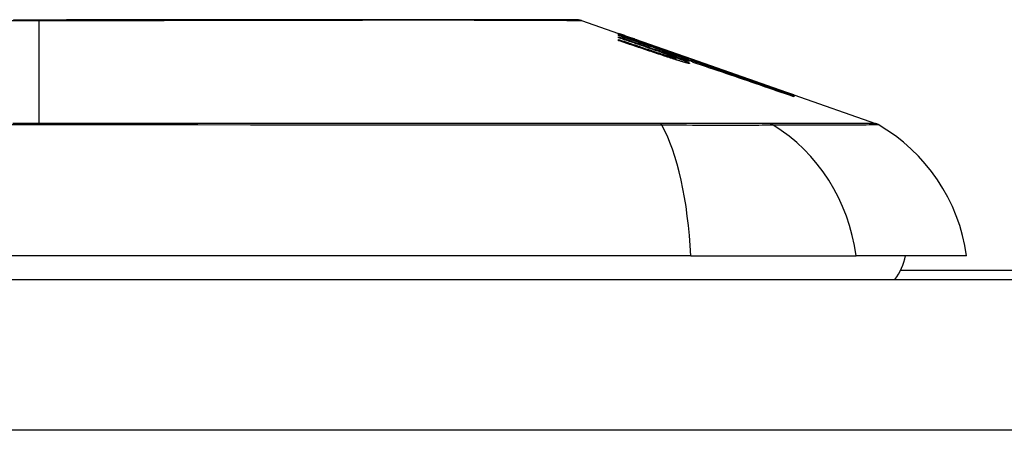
# Model space of a CAD drawing. Header units: inches. Extents: x 9 to 285, y 21 to 142.
# Tile 76 of 140: x 38.771 to 39.419, y 141.351 to 141.621. Entities that reach past the tile are written whole.
import ezdxf

# ---------------------------------------------------------------- set-up
doc = ezdxf.new("R2010")
doc.units = ezdxf.units.IN
doc.header["$MEASUREMENT"] = 0
doc.layers.add('Visible Edges(ANSI)', color=7, linetype='Continuous', lineweight=25)
doc.layers.add('Visible Tangent Edges(ANSI)', color=7, linetype='Continuous', lineweight=25)

msp = doc.modelspace()

# ---------------------------------------------------------------- linework, layer by layer
at = {"layer": 'Visible Edges(ANSI)'}
for p, q in [((39.14082, 141.62027), (39.16526, 141.61171)), ((39.16526, 141.61169), (39.16526, 141.61171)), ((39.16526, 141.61105), (39.16526, 141.61141)), ((39.16526, 141.61041), (39.16526, 141.61086)), ((39.18401, 141.60388), (39.16526, 141.61041)), ((39.16526, 141.6089), (39.16526, 141.60955)), ((39.16526, 141.60693), (39.16526, 141.60775)), ((39.17179, 141.60943), (39.21314, 141.59496)), ((39.18151, 141.60587), (39.18151, 141.6059)), ((39.18151, 141.60587), (39.18151, 141.60564)), ((39.18851, 141.6035), (39.18851, 141.60328)), ((39.19545, 141.60097), (39.19545, 141.60094)), ((39.19545, 141.60094), (39.19545, 141.60073)), ((39.20051, 141.59684), (39.20051, 141.59659)), ((39.21076, 141.59461), (39.20276, 141.59737)), ((39.20276, 141.59737), (39.20276, 141.59728)), ((39.20276, 141.59728), (39.20276, 141.59697)), ((39.20289, 141.59687), (39.20289, 141.59606)), ((39.20289, 141.59546), (39.20289, 141.59443)), ((39.20801, 141.59546), (39.21314, 141.59369)), ((39.21076, 141.59578), (39.21076, 141.5957)), ((39.21076, 141.59541), (39.21076, 141.59507)), ((39.21076, 141.59493), (39.21076, 141.59461)), ((39.21314, 141.59485), (39.21314, 141.59496)), ((39.21314, 141.59496), (39.27947, 141.57174)), ((39.21314, 141.59485), (39.21314, 141.59478)), ((39.21314, 141.59415), (39.21314, 141.59461)), ((39.21314, 141.59369), (39.21314, 141.59404)), ((39.21314, 141.59369), (39.21314, 141.5934)), ((39.21427, 141.59273), (39.21427, 141.59271)), ((39.27947, 141.57174), (39.27947, 141.57162)), ((39.28051, 141.57137), (39.28051, 141.57126)), ((39.28051, 141.57137), (39.33435, 141.55253)), ((39.28051, 141.57122), (39.28051, 141.57084)), ((39.28051, 141.57077), (39.28051, 141.57013)), ((39.2127, 141.46562), (38.35532, 141.46562)), ((39.2127, 141.46562), (39.32148, 141.46562)), ((39.39424, 141.46562), (39.32148, 141.46562)), ((40.28401, 141.45588), (39.35071, 141.45588)), ((8.98151, 141.44988), (68.58651, 141.44988))]:
    msp.add_line(p, q, dxfattribs=at)
at = {"layer": 'Visible Edges(ANSI)', "flags": 128}
for points in [[(39.13921, 141.62054), (39.13878, 141.62055), (39.13749, 141.62055), (39.13535, 141.62056), (39.13238, 141.62056), (39.12858, 141.62057), (39.12394, 141.62059), (39.11847, 141.6206), (39.11217, 141.62062), (39.10508, 141.62063), (39.09722, 141.62065), (39.08863, 141.62066), (39.07933, 141.62068), (39.06933, 141.6207), (39.05864, 141.62071), (39.04729, 141.62073), (39.03532, 141.62073), (39.02273, 141.62073), (39.00955, 141.62071), (38.99584, 141.6207), (38.98164, 141.62068), (38.96694, 141.62066), (38.95176, 141.62065), (38.93617, 141.62063), (38.92022, 141.62062), (38.90397, 141.6206), (38.88747, 141.62059), (38.87071, 141.62058), (38.85371, 141.62056), (38.83652, 141.62056), (38.8192, 141.62055), (38.80183, 141.62055), (38.78445, 141.62054), (38.76707, 141.62055)], [(39.16526, 141.6117), (39.16623, 141.61136), (39.16721, 141.61103), (39.16818, 141.61069), (39.16915, 141.61035), (39.17012, 141.61001), (39.1711, 141.60967), (39.17207, 141.60933), (39.17304, 141.60899), (39.17402, 141.60865), (39.17499, 141.6083), (39.17596, 141.60796), (39.17693, 141.60762), (39.17791, 141.60728), (39.17888, 141.60693), (39.17985, 141.60659), (39.18081, 141.60625), (39.18178, 141.6059), (39.18275, 141.60556), (39.18371, 141.60522), (39.18468, 141.60487), (39.18564, 141.60453), (39.1866, 141.60419), (39.18756, 141.60384), (39.18851, 141.6035)], [(39.18151, 141.6059), (39.18084, 141.60614), (39.18017, 141.60638), (39.1795, 141.60662), (39.17882, 141.60686), (39.17815, 141.6071), (39.17747, 141.60734), (39.1768, 141.60758), (39.17612, 141.60782), (39.17544, 141.60807), (39.17477, 141.60831), (39.17409, 141.60855), (39.17341, 141.60879), (39.17273, 141.60903), (39.17205, 141.60928), (39.17138, 141.60952), (39.1707, 141.60976), (39.17002, 141.61), (39.16934, 141.61024), (39.16866, 141.61048), (39.16798, 141.61072), (39.1673, 141.61097), (39.16662, 141.61121), (39.16594, 141.61145), (39.16526, 141.61169)], [(39.16526, 141.61141), (39.16594, 141.61118), (39.16662, 141.61095), (39.1673, 141.61072), (39.16798, 141.61049), (39.16865, 141.61026), (39.16933, 141.61003), (39.17001, 141.6098), (39.17069, 141.60957), (39.17137, 141.60934), (39.17204, 141.60911), (39.17272, 141.60888), (39.1734, 141.60864), (39.17408, 141.60841), (39.17475, 141.60818), (39.17543, 141.60795), (39.17611, 141.60772), (39.17679, 141.60749), (39.17746, 141.60726), (39.17814, 141.60702), (39.17881, 141.60679), (39.17949, 141.60656), (39.18016, 141.60633), (39.18084, 141.6061), (39.18151, 141.60587)], [(39.18867, 141.60323), (39.1877, 141.60355), (39.18673, 141.60388), (39.18576, 141.60421), (39.18479, 141.60454), (39.18381, 141.60486), (39.18284, 141.60519), (39.18187, 141.60552), (39.18089, 141.60585), (39.17992, 141.60617), (39.17894, 141.6065), (39.17797, 141.60683), (39.17699, 141.60716), (39.17601, 141.60748), (39.17504, 141.60781), (39.17406, 141.60814), (39.17308, 141.60846), (39.1721, 141.60879), (39.17113, 141.60911), (39.17015, 141.60944), (39.16917, 141.60976), (39.16819, 141.61008), (39.16722, 141.61041), (39.16624, 141.61073), (39.16526, 141.61105)], [(39.16526, 141.61086), (39.16716, 141.61019), (39.16905, 141.60953), (39.17094, 141.60887), (39.17284, 141.6082), (39.17473, 141.60754), (39.17663, 141.60687), (39.17853, 141.60621), (39.18043, 141.60555), (39.18233, 141.60488), (39.18423, 141.60422), (39.18613, 141.60355), (39.18803, 141.60289), (39.18993, 141.60222), (39.19182, 141.60156), (39.19372, 141.60089), (39.19562, 141.60023), (39.19752, 141.59956), (39.19941, 141.5989), (39.20131, 141.59824), (39.2032, 141.59757), (39.2051, 141.59691), (39.20699, 141.59625), (39.20888, 141.59559), (39.21076, 141.59493)], [(39.16526, 141.60955), (39.16646, 141.60914), (39.16766, 141.60872), (39.16886, 141.60831), (39.17005, 141.6079), (39.17125, 141.60749), (39.17245, 141.60707), (39.17365, 141.60666), (39.17485, 141.60624), (39.17605, 141.60583), (39.17725, 141.60542), (39.17845, 141.605), (39.17965, 141.60459), (39.18084, 141.60418), (39.18204, 141.60376), (39.18324, 141.60335), (39.18444, 141.60294), (39.18564, 141.60252), (39.18684, 141.60211), (39.18803, 141.60169), (39.18923, 141.60128), (39.19043, 141.60087), (39.19162, 141.60046), (39.19282, 141.60004), (39.19401, 141.59963)], [(39.18401, 141.60249), (39.18323, 141.60275), (39.18245, 141.60302), (39.18167, 141.60329), (39.18089, 141.60355), (39.18011, 141.60382), (39.17933, 141.60409), (39.17855, 141.60436), (39.17777, 141.60462), (39.17699, 141.60489), (39.1762, 141.60516), (39.17542, 141.60543), (39.17464, 141.60569), (39.17386, 141.60596), (39.17308, 141.60623), (39.1723, 141.6065), (39.17151, 141.60676), (39.17073, 141.60703), (39.16995, 141.6073), (39.16917, 141.60756), (39.16839, 141.60783), (39.16761, 141.6081), (39.16683, 141.60836), (39.16605, 141.60863), (39.16526, 141.6089)], [(39.16526, 141.60775), (39.16646, 141.60735), (39.16766, 141.60695), (39.16886, 141.60655), (39.17005, 141.60614), (39.17125, 141.60574), (39.17245, 141.60534), (39.17365, 141.60493), (39.17485, 141.60453), (39.17605, 141.60412), (39.17725, 141.60372), (39.17845, 141.60332), (39.17965, 141.60291), (39.18085, 141.60251), (39.18205, 141.6021), (39.18324, 141.6017), (39.18444, 141.60129), (39.18564, 141.60089), (39.18684, 141.60049), (39.18804, 141.60008), (39.18923, 141.59968), (39.19043, 141.59927), (39.19162, 141.59887), (39.19282, 141.59846), (39.19401, 141.59806)], [(39.19383, 141.59737), (39.19264, 141.59777), (39.19146, 141.59817), (39.19027, 141.59857), (39.18908, 141.59896), (39.18789, 141.59936), (39.1867, 141.59976), (39.18551, 141.60016), (39.18432, 141.60056), (39.18313, 141.60096), (39.18194, 141.60136), (39.18075, 141.60176), (39.17955, 141.60216), (39.17836, 141.60255), (39.17717, 141.60295), (39.17598, 141.60335), (39.17479, 141.60375), (39.1736, 141.60415), (39.17241, 141.60455), (39.17122, 141.60494), (39.17002, 141.60534), (39.16883, 141.60574), (39.16764, 141.60614), (39.16645, 141.60653), (39.16526, 141.60693)], [(39.19805, 141.59887), (39.19751, 141.59907), (39.19696, 141.59927), (39.19642, 141.59947), (39.19586, 141.59967), (39.1953, 141.59987), (39.19474, 141.60007), (39.19417, 141.60028), (39.1936, 141.60048), (39.19303, 141.60069), (39.19245, 141.6009), (39.19187, 141.60111), (39.19128, 141.60132), (39.19069, 141.60153), (39.1901, 141.60174), (39.1895, 141.60195), (39.1889, 141.60216), (39.1883, 141.60237), (39.1877, 141.60259), (39.18709, 141.6028), (39.18648, 141.60302), (39.18587, 141.60323), (39.18525, 141.60345), (39.18463, 141.60366), (39.18401, 141.60388)], [(39.19805, 141.59753), (39.19751, 141.59773), (39.19696, 141.59793), (39.19641, 141.59813), (39.19586, 141.59833), (39.1953, 141.59853), (39.19473, 141.59873), (39.19417, 141.59894), (39.19359, 141.59914), (39.19302, 141.59934), (39.19244, 141.59955), (39.19186, 141.59976), (39.19127, 141.59996), (39.19068, 141.60017), (39.19009, 141.60038), (39.18949, 141.60059), (39.1889, 141.6008), (39.18829, 141.60101), (39.18769, 141.60122), (39.18708, 141.60143), (39.18647, 141.60164), (39.18586, 141.60185), (39.18525, 141.60206), (39.18463, 141.60227), (39.18401, 141.60249)], [(39.18851, 141.6035), (39.18944, 141.60318), (39.19037, 141.60286), (39.1913, 141.60254), (39.19223, 141.60222), (39.19316, 141.6019), (39.19409, 141.60158), (39.19502, 141.60126), (39.19595, 141.60093), (39.19688, 141.60061), (39.19781, 141.60029), (39.19874, 141.59997), (39.19967, 141.59965), (39.20059, 141.59932), (39.20152, 141.599), (39.20245, 141.59868), (39.20338, 141.59836), (39.2043, 141.59803), (39.20523, 141.59771), (39.20615, 141.59739), (39.20708, 141.59707), (39.208, 141.59675), (39.20892, 141.59643), (39.20984, 141.5961), (39.21076, 141.59578)], [(39.21076, 141.59507), (39.20986, 141.5954), (39.20896, 141.59574), (39.20806, 141.59607), (39.20715, 141.59641), (39.20624, 141.59675), (39.20532, 141.59709), (39.20441, 141.59743), (39.20349, 141.59777), (39.20257, 141.59811), (39.20165, 141.59845), (39.20072, 141.59879), (39.1998, 141.59913), (39.19887, 141.59947), (39.19794, 141.59982), (39.19702, 141.60016), (39.19609, 141.6005), (39.19516, 141.60084), (39.19423, 141.60118), (39.1933, 141.60153), (39.19237, 141.60187), (39.19144, 141.60221), (39.19052, 141.60255), (39.18959, 141.60289), (39.18867, 141.60323)], [(39.19401, 141.59963), (39.19426, 141.59955), (39.19451, 141.59946), (39.19475, 141.59938), (39.195, 141.59929), (39.19525, 141.59921), (39.1955, 141.59912), (39.19575, 141.59904), (39.196, 141.59895), (39.19625, 141.59887), (39.1965, 141.59879), (39.19675, 141.5987), (39.19699, 141.59862), (39.19724, 141.59854), (39.19749, 141.59846), (39.19774, 141.59838), (39.19798, 141.5983), (39.19822, 141.59822), (39.19847, 141.59814), (39.19871, 141.59806), (39.19895, 141.59798), (39.19919, 141.59791), (39.19942, 141.59783), (39.19966, 141.59776), (39.19989, 141.59768)], [(39.21076, 141.5957), (39.21013, 141.59592), (39.20949, 141.59614), (39.20886, 141.59636), (39.20822, 141.59658), (39.20758, 141.5968), (39.20694, 141.59702), (39.20631, 141.59724), (39.20567, 141.59746), (39.20503, 141.59768), (39.20439, 141.5979), (39.20375, 141.59812), (39.20312, 141.59834), (39.20248, 141.59856), (39.20184, 141.59878), (39.2012, 141.599), (39.20056, 141.59922), (39.19992, 141.59944), (39.19928, 141.59966), (39.19864, 141.59988), (39.19801, 141.6001), (39.19737, 141.60031), (39.19673, 141.60053), (39.19609, 141.60075), (39.19545, 141.60097)], [(39.19545, 141.60094), (39.19609, 141.60071), (39.19673, 141.60048), (39.19737, 141.60025), (39.19801, 141.60002), (39.19865, 141.59979), (39.19929, 141.59956), (39.19993, 141.59933), (39.20057, 141.5991), (39.20121, 141.59886), (39.20185, 141.59863), (39.20249, 141.5984), (39.20313, 141.59817), (39.20377, 141.59794), (39.20441, 141.59771), (39.20505, 141.59748), (39.20569, 141.59725), (39.20632, 141.59702), (39.20696, 141.59679), (39.2076, 141.59655), (39.20823, 141.59632), (39.20887, 141.59609), (39.2095, 141.59587), (39.21013, 141.59564), (39.21076, 141.59541)], [(39.28051, 141.57126), (39.2772, 141.57241), (39.27386, 141.57358), (39.27051, 141.57475), (39.26713, 141.57593), (39.26374, 141.57711), (39.26034, 141.5783), (39.25692, 141.5795), (39.25349, 141.58069), (39.25005, 141.58189), (39.2466, 141.5831), (39.24315, 141.5843), (39.23969, 141.58551), (39.23623, 141.58672), (39.23276, 141.58793), (39.2293, 141.58914), (39.22584, 141.59034), (39.22238, 141.59155), (39.21893, 141.59276), (39.21548, 141.59396), (39.21205, 141.59516), (39.20862, 141.59635), (39.2052, 141.59754), (39.2018, 141.59873), (39.19841, 141.59991)], [(39.19841, 141.59991), (39.19903, 141.5997), (39.19964, 141.59949), (39.20026, 141.59928), (39.20087, 141.59907), (39.20149, 141.59886), (39.2021, 141.59865), (39.20271, 141.59844), (39.20333, 141.59823), (39.20394, 141.59802), (39.20456, 141.59781), (39.20517, 141.5976), (39.20578, 141.59739), (39.2064, 141.59717), (39.20701, 141.59696), (39.20763, 141.59675), (39.20824, 141.59654), (39.20885, 141.59633), (39.20946, 141.59612), (39.21008, 141.59591), (39.21069, 141.5957), (39.2113, 141.59549), (39.21192, 141.59528), (39.21253, 141.59507), (39.21314, 141.59485)], [(39.20601, 141.59347), (39.20552, 141.59362), (39.20502, 141.59377), (39.20453, 141.59393), (39.20403, 141.59408), (39.20352, 141.59424), (39.20302, 141.5944), (39.20251, 141.59455), (39.202, 141.59471), (39.20149, 141.59487), (39.20098, 141.59504), (39.20047, 141.5952), (39.19996, 141.59536), (39.19944, 141.59553), (39.19893, 141.59569), (39.19842, 141.59586), (39.1979, 141.59602), (39.19739, 141.59619), (39.19688, 141.59636), (39.19637, 141.59653), (39.19586, 141.59669), (39.19535, 141.59686), (39.19484, 141.59703), (39.19433, 141.5972), (39.19383, 141.59737)], [(39.19401, 141.59806), (39.19426, 141.59798), (39.19451, 141.59789), (39.19475, 141.59781), (39.195, 141.59773), (39.19525, 141.59765), (39.1955, 141.59757), (39.19575, 141.59748), (39.196, 141.5974), (39.19625, 141.59732), (39.1965, 141.59724), (39.19674, 141.59716), (39.19699, 141.59708), (39.19724, 141.597), (39.19749, 141.59692), (39.19773, 141.59684), (39.19798, 141.59677), (39.19822, 141.59669), (39.19847, 141.59661), (39.19871, 141.59654), (39.19895, 141.59647), (39.19919, 141.59639), (39.19942, 141.59632), (39.19966, 141.59625), (39.19989, 141.59618)], [(39.20286, 141.59691), (39.20281, 141.59694), (39.20275, 141.59698), (39.20267, 141.59702), (39.20258, 141.59707), (39.20247, 141.59712), (39.20234, 141.59718), (39.20221, 141.59724), (39.20206, 141.59731), (39.20189, 141.59738), (39.20171, 141.59746), (39.20152, 141.59754), (39.20132, 141.59762), (39.2011, 141.59771), (39.20088, 141.5978), (39.20064, 141.59789), (39.20039, 141.59799), (39.20013, 141.59809), (39.19986, 141.59819), (39.19958, 141.5983), (39.19929, 141.59841), (39.19899, 141.59852), (39.19869, 141.59863), (39.19837, 141.59875), (39.19805, 141.59887)], [(39.20286, 141.5955), (39.20281, 141.59554), (39.20275, 141.59558), (39.20267, 141.59563), (39.20257, 141.59568), (39.20247, 141.59574), (39.20234, 141.5958), (39.2022, 141.59587), (39.20205, 141.59594), (39.20189, 141.59601), (39.20171, 141.59609), (39.20152, 141.59618), (39.20132, 141.59626), (39.2011, 141.59635), (39.20087, 141.59644), (39.20063, 141.59654), (39.20039, 141.59664), (39.20013, 141.59674), (39.19986, 141.59685), (39.19958, 141.59696), (39.19929, 141.59707), (39.19899, 141.59718), (39.19869, 141.59729), (39.19837, 141.59741), (39.19805, 141.59753)], [(39.19989, 141.59768), (39.20012, 141.59761), (39.20035, 141.59754), (39.20057, 141.59747), (39.20079, 141.5974), (39.20099, 141.59734), (39.20119, 141.59728), (39.20139, 141.59722), (39.20157, 141.59717), (39.20174, 141.59712), (39.2019, 141.59708), (39.20206, 141.59703), (39.2022, 141.597), (39.20232, 141.59696), (39.20244, 141.59693), (39.20254, 141.59691), (39.20264, 141.59689), (39.20271, 141.59688), (39.20278, 141.59687), (39.20283, 141.59686), (39.20286, 141.59686), (39.20288, 141.59686), (39.20289, 141.59687), (39.20289, 141.59689), (39.20286, 141.59691)], [(39.19989, 141.59618), (39.20012, 141.59611), (39.20035, 141.59604), (39.20057, 141.59597), (39.20079, 141.59591), (39.201, 141.59585), (39.2012, 141.5958), (39.20139, 141.59574), (39.20157, 141.5957), (39.20175, 141.59565), (39.20191, 141.59561), (39.20206, 141.59557), (39.2022, 141.59554), (39.20233, 141.59551), (39.20244, 141.59549), (39.20255, 141.59547), (39.20264, 141.59545), (39.20272, 141.59544), (39.20278, 141.59543), (39.20283, 141.59543), (39.20286, 141.59544), (39.20289, 141.59544), (39.20289, 141.59546), (39.20289, 141.59548), (39.20286, 141.5955)], [(39.20601, 141.59506), (39.20579, 141.59513), (39.20556, 141.5952), (39.20534, 141.59527), (39.20511, 141.59534), (39.20489, 141.59542), (39.20466, 141.59549), (39.20443, 141.59556), (39.2042, 141.59564), (39.20398, 141.59571), (39.20375, 141.59578), (39.20352, 141.59586), (39.20329, 141.59593), (39.20306, 141.59601), (39.20283, 141.59608), (39.2026, 141.59616), (39.20237, 141.59623), (39.20214, 141.59631), (39.20191, 141.59638), (39.20167, 141.59646), (39.20144, 141.59654), (39.20121, 141.59661), (39.20098, 141.59669), (39.20075, 141.59677), (39.20051, 141.59684)], [(39.20051, 141.59684), (39.20134, 141.59654), (39.20216, 141.59625), (39.20295, 141.59596), (39.20371, 141.59567), (39.20446, 141.59539), (39.20517, 141.59512), (39.20586, 141.59486), (39.20652, 141.5946), (39.20715, 141.59435), (39.20775, 141.59412), (39.20831, 141.59389), (39.20884, 141.59367), (39.20933, 141.59346), (39.20979, 141.59326), (39.2102, 141.59308), (39.21057, 141.59291), (39.21091, 141.59275), (39.2112, 141.5926), (39.21144, 141.59247), (39.21164, 141.59235), (39.2118, 141.59224), (39.21191, 141.59215), (39.21197, 141.59207), (39.21199, 141.59201)], [(39.20276, 141.59728), (39.20345, 141.59703), (39.20412, 141.59678), (39.20476, 141.59654), (39.20539, 141.59631), (39.20599, 141.59608), (39.20657, 141.59586), (39.20713, 141.59564), (39.20766, 141.59544), (39.20817, 141.59524), (39.20865, 141.59504), (39.2091, 141.59486), (39.20952, 141.59469), (39.20991, 141.59453), (39.21027, 141.59437), (39.2106, 141.59423), (39.21089, 141.59409), (39.21116, 141.59397), (39.21138, 141.59386), (39.21157, 141.59376), (39.21173, 141.59367), (39.21185, 141.59359), (39.21193, 141.59353), (39.21198, 141.59347), (39.21199, 141.59343)], [(39.20451, 141.59773), (39.20765, 141.59663), (39.21081, 141.59553), (39.21397, 141.59443), (39.21714, 141.59333), (39.22032, 141.59222), (39.2235, 141.59111), (39.22669, 141.59), (39.22989, 141.58888), (39.23309, 141.58777), (39.23629, 141.58665), (39.23948, 141.58554), (39.24268, 141.58442), (39.24588, 141.58331), (39.24907, 141.58219), (39.25226, 141.58108), (39.25544, 141.57997), (39.25861, 141.57886), (39.26178, 141.57776), (39.26493, 141.57666), (39.26808, 141.57556), (39.27121, 141.57447), (39.27432, 141.57338), (39.27743, 141.5723), (39.28051, 141.57122)], [(39.21314, 141.59461), (39.21278, 141.59474), (39.21242, 141.59487), (39.21206, 141.595), (39.21171, 141.59513), (39.21135, 141.59526), (39.21099, 141.59539), (39.21063, 141.59552), (39.21027, 141.59565), (39.20991, 141.59578), (39.20955, 141.59591), (39.20919, 141.59604), (39.20883, 141.59617), (39.20847, 141.5963), (39.20811, 141.59643), (39.20775, 141.59656), (39.20739, 141.59669), (39.20703, 141.59682), (39.20667, 141.59695), (39.20631, 141.59708), (39.20595, 141.59721), (39.20559, 141.59734), (39.20523, 141.59747), (39.20487, 141.5976), (39.20451, 141.59773)], [(39.21199, 141.59343), (39.21197, 141.59341), (39.21193, 141.59341), (39.21187, 141.59341), (39.21178, 141.59342), (39.21167, 141.59344), (39.21153, 141.59346), (39.21138, 141.59349), (39.2112, 141.59354), (39.21099, 141.59358), (39.21077, 141.59364), (39.21053, 141.5937), (39.21027, 141.59377), (39.20999, 141.59385), (39.20969, 141.59393), (39.20938, 141.59402), (39.20906, 141.59412), (39.20871, 141.59422), (39.20836, 141.59433), (39.20799, 141.59444), (39.20761, 141.59455), (39.20723, 141.59467), (39.20683, 141.5948), (39.20643, 141.59492), (39.20601, 141.59506)], [(39.21199, 141.59201), (39.21198, 141.59199), (39.21194, 141.59198), (39.21187, 141.59197), (39.21179, 141.59197), (39.21168, 141.59198), (39.21154, 141.592), (39.21139, 141.59203), (39.21121, 141.59206), (39.21101, 141.5921), (39.21079, 141.59215), (39.21055, 141.59221), (39.21029, 141.59227), (39.21001, 141.59234), (39.20972, 141.59241), (39.2094, 141.5925), (39.20908, 141.59258), (39.20873, 141.59268), (39.20838, 141.59278), (39.20801, 141.59288), (39.20763, 141.59299), (39.20724, 141.59311), (39.20684, 141.59322), (39.20643, 141.59335), (39.20601, 141.59347)], [(39.21426, 141.59272), (39.21427, 141.59275), (39.21424, 141.59278), (39.2142, 141.59283), (39.21412, 141.59289), (39.21403, 141.59295), (39.21391, 141.59302), (39.21376, 141.5931), (39.21359, 141.59318), (39.2134, 141.59327), (39.21319, 141.59337), (39.21295, 141.59348), (39.21269, 141.5936), (39.21241, 141.59372), (39.21211, 141.59385), (39.21178, 141.59398), (39.21144, 141.59412), (39.21107, 141.59427), (39.21069, 141.59442), (39.21029, 141.59458), (39.20987, 141.59475), (39.20943, 141.59492), (39.20897, 141.59509), (39.2085, 141.59527), (39.20801, 141.59546)], [(39.28051, 141.57084), (39.27776, 141.57179), (39.27499, 141.57275), (39.27221, 141.57372), (39.26943, 141.57468), (39.26664, 141.57565), (39.26384, 141.57662), (39.26103, 141.57759), (39.25822, 141.57857), (39.2554, 141.57954), (39.25258, 141.58052), (39.24976, 141.5815), (39.24693, 141.58247), (39.24411, 141.58345), (39.24128, 141.58443), (39.23845, 141.58541), (39.23562, 141.58639), (39.2328, 141.58736), (39.22998, 141.58834), (39.22716, 141.58931), (39.22434, 141.59028), (39.22153, 141.59125), (39.21873, 141.59222), (39.21593, 141.59319), (39.21314, 141.59415)], [(39.21314, 141.59404), (39.21593, 141.59308), (39.21873, 141.59212), (39.22153, 141.59115), (39.22434, 141.59018), (39.22716, 141.58921), (39.22998, 141.58824), (39.2328, 141.58727), (39.23562, 141.58629), (39.23845, 141.58532), (39.24128, 141.58434), (39.24411, 141.58336), (39.24693, 141.58239), (39.24976, 141.58141), (39.25258, 141.58043), (39.2554, 141.57946), (39.25822, 141.57848), (39.26103, 141.57751), (39.26384, 141.57654), (39.26664, 141.57557), (39.26943, 141.5746), (39.27221, 141.57364), (39.27499, 141.57268), (39.27776, 141.57172), (39.28051, 141.57077)], [(39.28051, 141.57013), (39.2778, 141.57106), (39.27507, 141.572), (39.27234, 141.57293), (39.2696, 141.57387), (39.26685, 141.57481), (39.2641, 141.57575), (39.26134, 141.5767), (39.25858, 141.57764), (39.25581, 141.57859), (39.25304, 141.57953), (39.25026, 141.58048), (39.24749, 141.58143), (39.24471, 141.58237), (39.24193, 141.58332), (39.23915, 141.58427), (39.23638, 141.58521), (39.2336, 141.58616), (39.23083, 141.5871), (39.22806, 141.58804), (39.22529, 141.58898), (39.22252, 141.58992), (39.21976, 141.59085), (39.21701, 141.59179), (39.21426, 141.59272)]]:
    msp.add_lwpolyline(points, dxfattribs=at)
at = {"layer": 'Visible Edges(ANSI)'}
for centre, radius, start, end in [((39.13919, 141.61562), 0.00492, 70.70995, 89.82686), ((39.3311, 141.54324), 0.00984, 60.18311, 70.70995), ((39.27727, 141.44931), 0.11811, 7.9413, 60.18311), ((39.3155, 141.4735), 0.03937, 323.1301, 348.46304)]:
    msp.add_arc(centre, radius, start, end, dxfattribs=at)
at = {"layer": 'Visible Tangent Edges(ANSI)'}
for p, q in [((38.78401, 141.62054), (38.78401, 141.62027)), ((38.78401, 141.55253), (38.78401, 141.62027)), ((39.19401, 141.59963), (39.19401, 141.59899)), ((39.19401, 141.59806), (39.19401, 141.59731)), ((39.19989, 141.59768), (39.19989, 141.59683)), ((39.19989, 141.59618), (39.19989, 141.59538)), ((39.19282, 141.55257), (39.19234, 141.55257)), ((39.26473, 141.55257), (39.26456, 141.55257)), ((68.58651, 141.35088), (8.98151, 141.35088))]:
    msp.add_line(p, q, dxfattribs=at)
at = {"layer": 'Visible Tangent Edges(ANSI)', "flags": 128}
for points in [[(38.76338, 141.62027), (38.7737, 141.62027), (38.78401, 141.62027)], [(38.78401, 141.62027), (38.79434, 141.62027), (38.80469, 141.62027), (38.81503, 141.62028), (38.82535, 141.62028), (38.83564, 141.62029), (38.8459, 141.6203), (38.85609, 141.62031), (38.86622, 141.62032), (38.87626, 141.62033), (38.88622, 141.62034), (38.89606, 141.62036), (38.90583, 141.62037), (38.91551, 141.62039), (38.92509, 141.62041), (38.93455, 141.62042), (38.94389, 141.62044), (38.9531, 141.62046), (38.96214, 141.62047), (38.97103, 141.62049), (38.97976, 141.62051), (38.98831, 141.62052), (38.99668, 141.62054), (39.00488, 141.62056), (39.01288, 141.62057)], [(39.01288, 141.62057), (39.01489, 141.62058), (39.01689, 141.62058), (39.01887, 141.62058), (39.02084, 141.62059), (39.0228, 141.62059), (39.02474, 141.62059), (39.02667, 141.62059), (39.02859, 141.62059), (39.0305, 141.6206), (39.03239, 141.6206), (39.03427, 141.6206), (39.03614, 141.6206), (39.03799, 141.6206), (39.03983, 141.6206), (39.04166, 141.6206), (39.04347, 141.62059), (39.04527, 141.62059), (39.04705, 141.62059), (39.04883, 141.62059), (39.05058, 141.62059), (39.05232, 141.62058), (39.05405, 141.62058), (39.05577, 141.62058), (39.05747, 141.62057)], [(39.05747, 141.62057), (39.06398, 141.62056), (39.07027, 141.62054), (39.07632, 141.62052), (39.08212, 141.62051), (39.08768, 141.62049), (39.09299, 141.62047), (39.09804, 141.62046), (39.10283, 141.62044), (39.10736, 141.62042), (39.11161, 141.62041), (39.11559, 141.62039), (39.11929, 141.62037), (39.12271, 141.62036), (39.12583, 141.62034), (39.12866, 141.62033), (39.1312, 141.62032), (39.13345, 141.62031), (39.1354, 141.6203), (39.13705, 141.62029), (39.1384, 141.62028), (39.13946, 141.62028), (39.14021, 141.62027), (39.14067, 141.62027), (39.14082, 141.62027)], [(38.74966, 141.55178), (38.78435, 141.55178), (38.81904, 141.55178), (38.85374, 141.55177), (38.88843, 141.55176), (38.92307, 141.55175), (38.95762, 141.55174), (38.99203, 141.55172), (39.02627, 141.5517), (39.06029, 141.55168), (39.09406, 141.55165), (39.12754, 141.55163), (39.16072, 141.5516), (39.19359, 141.55158)], [(38.78401, 141.55253), (38.76672, 141.55253)], [(39.19234, 141.55257), (39.17599, 141.55257), (39.15957, 141.55257), (39.14306, 141.55256), (39.12648, 141.55256), (39.10983, 141.55256), (39.09309, 141.55256), (39.07628, 141.55256), (39.0594, 141.55256), (39.04246, 141.55255), (39.02546, 141.55255), (39.0084, 141.55255), (38.99129, 141.55255), (38.97414, 141.55255), (38.95695, 141.55254), (38.93973, 141.55254), (38.92247, 141.55254), (38.90519, 141.55254), (38.8879, 141.55254), (38.87059, 141.55253), (38.85327, 141.55253), (38.83594, 141.55253), (38.81863, 141.55253), (38.80132, 141.55253), (38.78401, 141.55253)], [(39.26456, 141.55257), (39.26302, 141.55257), (39.26133, 141.55257), (39.25949, 141.55257), (39.2575, 141.55257), (39.25538, 141.55257), (39.25311, 141.55257), (39.25071, 141.55257), (39.24818, 141.55257), (39.24552, 141.55257), (39.24273, 141.55257), (39.23982, 141.55257), (39.23679, 141.55257), (39.23365, 141.55257), (39.23039, 141.55257), (39.22703, 141.55257), (39.22357, 141.55257), (39.22001, 141.55257), (39.21636, 141.55257), (39.21262, 141.55257), (39.20881, 141.55257), (39.20491, 141.55257), (39.20094, 141.55257), (39.19691, 141.55257), (39.19282, 141.55257)], [(39.19359, 141.55158), (39.19779, 141.55157), (39.20192, 141.55156), (39.20599, 141.55155), (39.20998, 141.55154), (39.2139, 141.55153), (39.21773, 141.55153), (39.22147, 141.55152), (39.22512, 141.55152), (39.22866, 141.55151), (39.2321, 141.55151), (39.23544, 141.55151), (39.23866, 141.55151), (39.24175, 141.55151), (39.24473, 141.55151), (39.24757, 141.55151), (39.25029, 141.55152), (39.25286, 141.55152), (39.2553, 141.55153), (39.2576, 141.55153), (39.25975, 141.55154), (39.26175, 141.55155), (39.2636, 141.55156), (39.26529, 141.55157), (39.26683, 141.55158)], [(39.33435, 141.55253), (39.33423, 141.55253), (39.33387, 141.55253), (39.33326, 141.55253), (39.33241, 141.55253), (39.33131, 141.55253), (39.32997, 141.55254), (39.32839, 141.55254), (39.32656, 141.55254), (39.32448, 141.55254), (39.32216, 141.55254), (39.3196, 141.55255), (39.3168, 141.55255), (39.31376, 141.55255), (39.31047, 141.55255), (39.30695, 141.55255), (39.30319, 141.55256), (39.29919, 141.55256), (39.29496, 141.55256), (39.29049, 141.55256), (39.28579, 141.55256), (39.28087, 141.55256), (39.27571, 141.55257), (39.27037, 141.55257), (39.26473, 141.55257)], [(39.26683, 141.55158), (39.27239, 141.5516), (39.27776, 141.55161), (39.28289, 141.55162), (39.28779, 141.55163), (39.29246, 141.55164), (39.2969, 141.55165), (39.30111, 141.55167), (39.30508, 141.55168), (39.30882, 141.55169), (39.31232, 141.5517), (39.31558, 141.55171), (39.3186, 141.55172), (39.32138, 141.55173), (39.32392, 141.55174), (39.32622, 141.55175), (39.32827, 141.55175), (39.33008, 141.55176), (39.33166, 141.55176), (39.33298, 141.55177), (39.33407, 141.55177), (39.33491, 141.55178), (39.33551, 141.55178), (39.33588, 141.55178), (39.336, 141.55178)]]:
    msp.add_lwpolyline(points, dxfattribs=at)
at = {"layer": 'Visible Tangent Edges(ANSI)'}
for centre, major_axis, ratio, start_param, end_param in [((39.19197, 141.54306), (0.00003, 0.00984), 0.32572, 5.760249, 6.023956), ((39.1741, 141.44931), (0, 0.11811), 0.32996, 4.850991, 5.75935), ((39.26218, 141.54306), (-0.00008, 0.00984), 0.945463, 5.751833, 6.01554), ((39.21106, 141.44931), (0, 0.11811), 0.943995, 4.850991, 5.75935)]:
    msp.add_ellipse(centre, major_axis=major_axis, ratio=ratio, start_param=start_param, end_param=end_param, dxfattribs=at)

doc.saveas('drawing.dxf')
